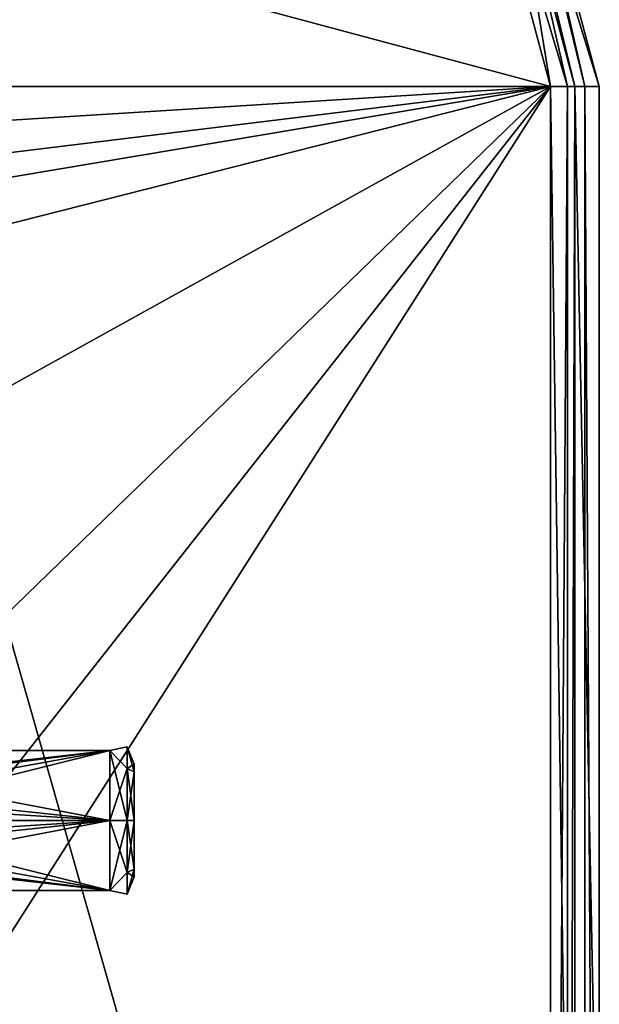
# Model space of a CAD drawing. Header units: millimetres. Extents: x -94 to 205, y -120 to 508.
# Tile 82 of 161: x 26 to 50, y -8 to 33. Entities that reach past the tile are written whole.
import ezdxf

# ---------------------------------------------------------------- set-up
doc = ezdxf.new("R2010")
doc.units = ezdxf.units.MM
doc.header["$LTSCALE"] = 65.185185
for name, color, linetype in [('1000', 7, 'CONTINUOUS'), ('1268', 7, 'CONTINUOUS'), ('1270', 7, 'CONTINUOUS'), ('1271', 7, 'CONTINUOUS'), ('1272', 7, 'CONTINUOUS'), ('1273', 7, 'CONTINUOUS'), ('1274', 7, 'CONTINUOUS'), ('1277', 7, 'CONTINUOUS'), ('1278', 7, 'CONTINUOUS'), ('1280', 7, 'CONTINUOUS'), ('1283', 7, 'CONTINUOUS'), ('1285', 7, 'CONTINUOUS'), ('992', 7, 'CONTINUOUS'), ('993', 7, 'CONTINUOUS'), ('995', 7, 'CONTINUOUS'), ('999', 7, 'CONTINUOUS')]:
    doc.layers.add(name, color=color, linetype=linetype)

msp = doc.modelspace()

# ---------------------------------------------------------------- linework, layer by layer
at = {"layer": '1000', "linetype": 'CONTINUOUS'}
for points in [[(30, 0, 52.3), (30, -2.858, 50.65), (30.707, 0, 52.007), (30, 0, 52.3)], [(30.707, 0, 52.007), (30, -2.858, 50.65), (30.707, -2.126, 51.126), (30.707, 0, 52.007)], [(30, -2.858, 47.35), (30, 0, 45.7), (30.707, -2.126, 46.874), (30, -2.858, 47.35)], [(30, 0, 45.7), (30.707, 0, 45.993), (30.707, -2.126, 46.874), (30, 0, 45.7)], [(31, 0, 46.7), (31, -1.991, 47.849), (30.707, 0, 45.993), (31, 0, 46.7)], [(31, -1.991, 50.151), (31, 0, 51.3), (30.707, -2.126, 51.126), (31, -1.991, 50.151)], [(31, 0, 51.3), (30.707, 0, 52.007), (30.707, -2.126, 51.126), (31, 0, 51.3)], [(30.707, 0, 45.993), (31, -1.991, 47.849), (30.707, -2.126, 46.874), (30.707, 0, 45.993)], [(31, -1.991, 47.849), (31, -2.3, 49), (30.707, -2.126, 46.874), (31, -1.991, 47.849)], [(31, -2.3, 49), (31, -1.991, 50.151), (30.707, -3.007, 49), (31, -2.3, 49)], [(31, -1.991, 50.151), (30.707, -2.126, 51.126), (30.707, -3.007, 49), (31, -1.991, 50.151)], [(30.707, -2.126, 51.126), (30, -2.858, 50.65), (30.707, -3.007, 49), (30.707, -2.126, 51.126)], [(30.707, -3.007, 49), (30, -2.858, 47.35), (30.707, -2.126, 46.874), (30.707, -3.007, 49)], [(31, -2.3, 49), (30.707, -3.007, 49), (30.707, -2.126, 46.874), (31, -2.3, 49)], [(30, -2.858, 50.65), (30, -2.858, 47.35), (30.707, -3.007, 49), (30, -2.858, 50.65)]]:
    msp.add_3dface(points, dxfattribs=at)
at = {"layer": '1268', "linetype": 'CONTINUOUS'}
for points in [[(49, -70), (49, -70, 5), (49, 30, 5), (49, -70)], [(49, -20), (49, -70), (49, 30, 5), (49, -20)], [(49, 30), (49, -20), (49, 30, 5), (49, 30)]]:
    msp.add_3dface(points, dxfattribs=at)
at = {"layer": '1270', "linetype": 'CONTINUOUS'}
for points in [[(50, 30, 5), (50, -70, 5), (50, 30), (50, 30, 5)], [(50, 30), (50, -70, 5), (50, -20), (50, 30)]]:
    msp.add_3dface(points, dxfattribs=at)
at = {"layer": '1271', "linetype": 'CONTINUOUS'}
for points in [[(43.301, 55), (50, 30), (42.435, 54.5), (43.301, 55)], [(50, 30), (49, 30), (42.435, 54.5), (50, 30)], [(49, -20), (49, 30), (50, -20), (49, -20)], [(49, 30), (50, 30), (50, -20), (49, 30)]]:
    msp.add_3dface(points, dxfattribs=at)
at = {"layer": '1272', "linetype": 'CONTINUOUS'}
for points in [[(48, 30, 6), (-48, 30, 6), (-41.571, 53.998, 6), (48, 30, 6)], [(41.571, 53.998, 6), (48, 30, 6), (-41.571, 53.998, 6), (41.571, 53.998, 6)], [(-48, 30, 6), (48, 30, 6), (0, 27, 6), (-48, 30, 6)], [(0, 27, 6), (48, 30, 6), (15.87, 21.844, 6), (0, 27, 6)], [(15.87, 21.844, 6), (48, 30, 6), (25.679, 8.343, 6), (15.87, 21.844, 6)], [(48, 30, 6), (48, -70, 6), (25.679, 8.343, 6), (48, 30, 6)], [(25.679, 8.343, 6), (48, -70, 6), (25.679, -8.343, 6), (25.679, 8.343, 6)]]:
    msp.add_3dface(points, dxfattribs=at)
at = {"layer": '1273', "linetype": 'CONTINUOUS'}
for points in [[(-41.571, 53.998, 7), (-48, 30, 7), (41.571, 53.998, 7), (-41.571, 53.998, 7)], [(41.571, 53.998, 7), (-48, 30, 7), (48, 30, 7), (41.571, 53.998, 7)], [(-48, 30, 7), (-7.54, 23.206, 7), (48, 30, 7), (-48, 30, 7)], [(-7.54, 23.206, 7), (7.54, 23.206, 7), (48, 30, 7), (-7.54, 23.206, 7)], [(7.54, 23.206, 7), (19.74, 14.342, 7), (48, 30, 7), (7.54, 23.206, 7)], [(19.74, 14.342, 7), (24.4, 0, 7), (48, 30, 7), (19.74, 14.342, 7)], [(24.4, 0, 7), (19.74, -14.342, 7), (48, 30, 7), (24.4, 0, 7)], [(19.74, -14.342, 7), (48, -70, 7), (48, 30, 7), (19.74, -14.342, 7)]]:
    msp.add_3dface(points, dxfattribs=at)
at = {"layer": '1274', "linetype": 'CONTINUOUS'}
for points in [[(48, -70, 6), (48, 30, 6), (48.707, 30, 5.707), (48, -70, 6)], [(48, -70, 6), (48.707, 30, 5.707), (48.707, -70, 5.707), (48, -70, 6)], [(49, 30, 5), (49, -70, 5), (48.707, -70, 5.707), (49, 30, 5)], [(48.707, 30, 5.707), (49, 30, 5), (48.707, -70, 5.707), (48.707, 30, 5.707)]]:
    msp.add_3dface(points, dxfattribs=at)
at = {"layer": '1277', "linetype": 'CONTINUOUS'}
for points in [[(48, 30, 7), (48, -70, 7), (49.414, -70, 6.414), (48, 30, 7)], [(49.414, 30, 6.414), (48, 30, 7), (49.414, -70, 6.414), (49.414, 30, 6.414)], [(50, -70, 5), (50, 30, 5), (49.414, 30, 6.414), (50, -70, 5)], [(50, -70, 5), (49.414, 30, 6.414), (49.414, -70, 6.414), (50, -70, 5)]]:
    msp.add_3dface(points, dxfattribs=at)
at = {"layer": '1278', "linetype": 'CONTINUOUS'}
for points in [[(49, 30), (49, 30, 5), (42.435, 54.5, 5), (49, 30)], [(42.435, 54.5), (49, 30), (42.435, 54.5, 5), (42.435, 54.5)]]:
    msp.add_3dface(points, dxfattribs=at)
at = {"layer": '1280', "linetype": 'CONTINUOUS'}
for points in [[(50, 30, 5), (50, 30), (43.301, 55), (50, 30, 5)], [(50, 30, 5), (43.301, 55), (43.301, 55, 5), (50, 30, 5)]]:
    msp.add_3dface(points, dxfattribs=at)
at = {"layer": '1283', "linetype": 'CONTINUOUS'}
for points in [[(42.435, 54.5, 5), (49, 30, 5), (43.884, 51.133, 5.707), (42.435, 54.5, 5)], [(48, 30, 6), (41.571, 53.998, 6), (48.707, 30, 5.707), (48, 30, 6)], [(48.707, 30, 5.707), (41.571, 53.998, 6), (43.884, 51.133, 5.707), (48.707, 30, 5.707)], [(49, 30, 5), (48.707, 30, 5.707), (43.884, 51.133, 5.707), (49, 30, 5)]]:
    msp.add_3dface(points, dxfattribs=at)
at = {"layer": '1285', "linetype": 'CONTINUOUS'}
for points in [[(49.414, 30, 6.414), (50, 30, 5), (43.301, 55, 5), (49.414, 30, 6.414)], [(49.414, 30, 6.414), (43.301, 55, 5), (44.521, 51.44, 6.414), (49.414, 30, 6.414)], [(41.571, 53.998, 7), (48, 30, 7), (44.521, 51.44, 6.414), (41.571, 53.998, 7)], [(48, 30, 7), (49.414, 30, 6.414), (44.521, 51.44, 6.414), (48, 30, 7)]]:
    msp.add_3dface(points, dxfattribs=at)
at = {"layer": '992', "linetype": 'CONTINUOUS'}
for points in [[(31, 2.3, 49), (31, 1.991, 50.151), (31, 1.991, 47.849), (31, 2.3, 49)], [(31, 0, 51.3), (31, 0, 46.7), (31, 1.991, 47.849), (31, 0, 51.3)], [(31, 1.991, 50.151), (31, 0, 51.3), (31, 1.991, 47.849), (31, 1.991, 50.151)], [(31, -1.991, 47.849), (31, 0, 46.7), (31, -1.991, 50.151), (31, -1.991, 47.849)], [(31, -1.991, 50.151), (31, 0, 46.7), (31, 0, 51.3), (31, -1.991, 50.151)], [(31, -2.3, 49), (31, -1.991, 47.849), (31, -1.991, 50.151), (31, -2.3, 49)]]:
    msp.add_3dface(points, dxfattribs=at)
at = {"layer": '993', "linetype": 'CONTINUOUS'}
for points in [[(17.735, -1.307, 52.03), (15, -2.858, 50.65), (30, 0, 52.3), (17.735, -1.307, 52.03)], [(30, 0, 52.3), (15, -2.858, 50.65), (30, -2.858, 50.65), (30, 0, 52.3)], [(18.305, -0.74, 52.216), (17.735, -1.307, 52.03), (30, 0, 52.3), (18.305, -0.74, 52.216)], [(18.5, 0, 52.3), (18.305, -0.74, 52.216), (30, 0, 52.3), (18.5, 0, 52.3)], [(18.5, 0, 45.7), (30, -2.858, 47.35), (18.305, -0.74, 45.784), (18.5, 0, 45.7)], [(30, 0, 45.7), (30, -2.858, 47.35), (18.5, 0, 45.7), (30, 0, 45.7)], [(18.305, -0.74, 45.784), (30, -2.858, 47.35), (17.735, -1.307, 45.97), (18.305, -0.74, 45.784)], [(30, -2.858, 47.35), (15, -2.858, 47.35), (16.265, -1.307, 45.97), (30, -2.858, 47.35)], [(17.735, -1.307, 45.97), (30, -2.858, 47.35), (16.265, -1.307, 45.97), (17.735, -1.307, 45.97)], [(15, -2.858, 50.65), (15, -2.858, 47.35), (30, -2.858, 50.65), (15, -2.858, 50.65)], [(30, -2.858, 50.65), (15, -2.858, 47.35), (30, -2.858, 47.35), (30, -2.858, 50.65)]]:
    msp.add_3dface(points, dxfattribs=at)
at = {"layer": '995', "linetype": 'CONTINUOUS'}
for points in [[(15, 2.858, 47.35), (30, 0, 45.7), (17.735, 1.307, 45.97), (15, 2.858, 47.35)], [(30, 0, 45.7), (15, 2.858, 47.35), (30, 2.858, 47.35), (30, 0, 45.7)], [(15, 2.858, 47.35), (15, 2.858, 50.65), (30, 2.858, 47.35), (15, 2.858, 47.35)], [(30, 2.858, 47.35), (15, 2.858, 50.65), (30, 2.858, 50.65), (30, 2.858, 47.35)], [(30, 2.858, 50.65), (15, 2.858, 50.65), (16.265, 1.307, 52.03), (30, 2.858, 50.65)], [(17.735, 1.307, 52.03), (30, 2.858, 50.65), (16.265, 1.307, 52.03), (17.735, 1.307, 52.03)], [(18.305, 0.74, 52.216), (30, 2.858, 50.65), (17.735, 1.307, 52.03), (18.305, 0.74, 52.216)], [(18.5, 0, 52.3), (30, 2.858, 50.65), (18.305, 0.74, 52.216), (18.5, 0, 52.3)], [(18.5, 0, 52.3), (30, 0, 52.3), (30, 2.858, 50.65), (18.5, 0, 52.3)], [(17.735, 1.307, 45.97), (30, 0, 45.7), (18.305, 0.74, 45.784), (17.735, 1.307, 45.97)], [(30, 0, 45.7), (18.5, 0, 45.7), (18.305, 0.74, 45.784), (30, 0, 45.7)]]:
    msp.add_3dface(points, dxfattribs=at)
at = {"layer": '999', "linetype": 'CONTINUOUS'}
for points in [[(30, 2.858, 47.35), (30, 2.858, 50.65), (30.707, 3.007, 49), (30, 2.858, 47.35)], [(30.707, 2.126, 46.874), (30, 2.858, 47.35), (30.707, 3.007, 49), (30.707, 2.126, 46.874)], [(30.707, 3.007, 49), (30, 2.858, 50.65), (30.707, 2.126, 51.126), (30.707, 3.007, 49)], [(30, 2.858, 50.65), (30, 0, 52.3), (30.707, 2.126, 51.126), (30, 2.858, 50.65)], [(30, 0, 45.7), (30, 2.858, 47.35), (30.707, 0, 45.993), (30, 0, 45.7)], [(30.707, 0, 45.993), (30, 2.858, 47.35), (30.707, 2.126, 46.874), (30.707, 0, 45.993)], [(31, 2.3, 49), (31, 1.991, 47.849), (30.707, 3.007, 49), (31, 2.3, 49)], [(31, 2.3, 49), (30.707, 3.007, 49), (30.707, 2.126, 51.126), (31, 2.3, 49)], [(31, 1.991, 47.849), (30.707, 2.126, 46.874), (30.707, 3.007, 49), (31, 1.991, 47.849)], [(30.707, 2.126, 51.126), (30, 0, 52.3), (30.707, 0, 52.007), (30.707, 2.126, 51.126)], [(31, 1.991, 50.151), (31, 2.3, 49), (30.707, 2.126, 51.126), (31, 1.991, 50.151)], [(31, 1.991, 47.849), (31, 0, 46.7), (30.707, 2.126, 46.874), (31, 1.991, 47.849)], [(31, 0, 46.7), (30.707, 0, 45.993), (30.707, 2.126, 46.874), (31, 0, 46.7)], [(31, 1.991, 50.151), (30.707, 2.126, 51.126), (30.707, 0, 52.007), (31, 1.991, 50.151)], [(31, 0, 51.3), (31, 1.991, 50.151), (30.707, 0, 52.007), (31, 0, 51.3)]]:
    msp.add_3dface(points, dxfattribs=at)

doc.saveas('drawing.dxf')
